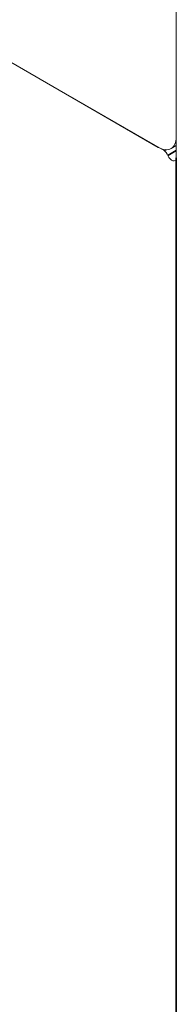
# Model space of a CAD drawing. Header units: millimetres. Extents: x 4 to 1188, y 1 to 840.
# Tile 166 of 210: x 955.68 to 957.44, y 208.7 to 219.74. Entities that reach past the tile are written whole.
import ezdxf

# ---------------------------------------------------------------- set-up
doc = ezdxf.new("R2010")
doc.units = ezdxf.units.MM
doc.layers.add('1', color=7, linetype='Continuous')

msp = doc.modelspace()

# ---------------------------------------------------------------- linework, layer by layer
at = {"layer": '1', "color": 154, "linetype": 'Continuous', "lineweight": 13}
for p, q in [((957.438, 223.8438), (957.438, 218.1902)), ((957.438, 223.8123), (957.438, 218.4234)), ((954.9935, 219.6015), (957.3, 218.2698)), ((957.236, 218.3068), (955.1147, 219.5315)), ((957.3788, 218.2927), (957.438, 218.3268))]:
    msp.add_line(p, q, dxfattribs=at)
at = {"layer": '1', "color": 154, "linetype": 'Continuous', "lineweight": 35}
for p, q in [((957.3, 218.2698), (957.317, 218.2796)), ((957.438, 218.2698), (957.3438, 218.2154)), ((957.438, 218.1902), (957.438, 109.4795))]:
    msp.add_line(p, q, dxfattribs=at)
at = {"layer": '1', "color": 154, "linetype": 'Continuous', "lineweight": 13}
for centre, major_axis, start_param, end_param in [((957.236, 218.5401), (0.1429, -0.2474), 5.4977871, 7.0685835), ((957.3, 218.2115), (0.0357, -0.0619), 1.3089969, 2.3561945), ((957.3875, 218.2193), (-0.0357, 0.0619), 1.3089969, 3.9269908)]:
    msp.add_ellipse(centre, major_axis=major_axis, ratio=0.5773503, start_param=start_param, end_param=end_param, dxfattribs=at)

doc.saveas('drawing.dxf')
